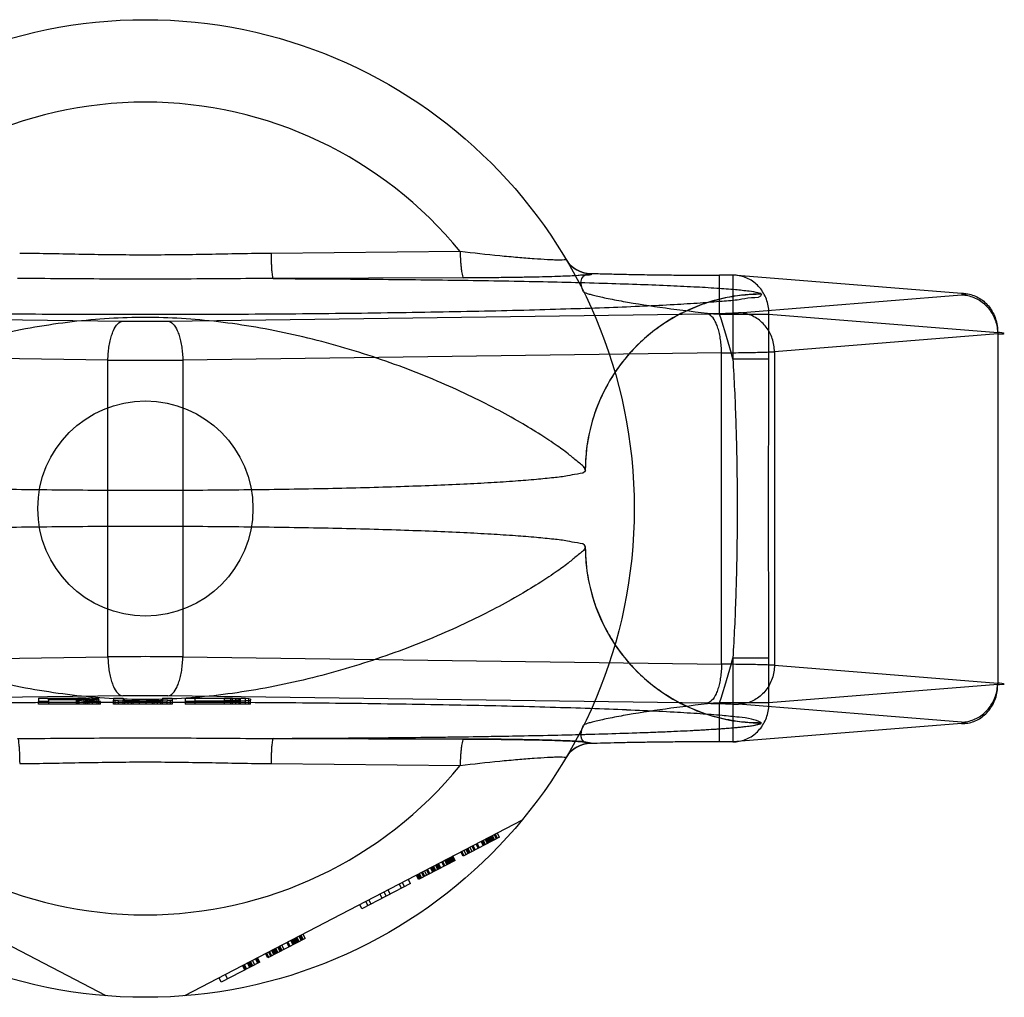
# Model space of a CAD drawing. Header units: millimetres. Extents: x 0 to 297, y 0 to 210.
# Tile 6 of 256: x 143.497 to 144.101, y 91.825 to 92.425. Entities that reach past the tile are written whole.
import ezdxf

# ---------------------------------------------------------------- set-up
doc = ezdxf.new("R2010")
doc.units = ezdxf.units.MM
doc.header["$LTSCALE"] = 16.335
doc.layers.get('0').update_dxf_attribs({"linetype": 'CONTINUOUS'})
doc.layers.add('001-M31079-X02', color=7, linetype='CONTINUOUS')

msp = doc.modelspace()

# ---------------------------------------------------------------- linework, layer by layer
at = {"color": 7, "linetype": 'Continuous'}
msp.add_circle((143.5742, 92.12546), 0.066, dxfattribs=at)
at = {"layer": '001-M31079-X02', "color": 9, "linetype": 'Continuous'}
for p, q in [((143.76739, 92.28317), (143.65131, 92.28204)), ((143.84768, 92.26977), (143.84783, 92.26951)), ((143.92659, 92.24466), (143.92659, 92.26866)), ((143.93473, 92.26865), (143.92659, 92.26865)), ((143.93473, 92.26866), (143.93473, 92.21715)), ((144.07506, 92.25747), (143.93473, 92.26865)), ((143.76957, 92.26696), (143.65256, 92.26657)), ((143.9381, 92.24565), (144.07506, 92.25656)), ((143.9522, 92.25692), (143.95218, 92.25706)), ((143.22979, 92.245), (143.56043, 92.24048)), ((143.58798, 92.24048), (143.91862, 92.245)), ((143.92659, 92.24466), (143.9569, 92.24466)), ((143.9569, 92.21715), (143.9569, 92.24466)), ((143.9569, 92.24466), (144.09723, 92.23348)), ((144.09723, 92.23257), (143.96027, 92.22166)), ((144.09723, 92.23348), (144.09723, 92.01745)), ((143.55124, 92.2165), (143.2206, 92.22102)), ((143.9278, 92.22102), (143.59716, 92.2165)), ((143.9278, 92.02991), (143.9278, 92.22102)), ((143.96027, 92.22166), (143.96027, 92.02927)), ((143.55124, 92.03443), (143.55124, 92.2165)), ((143.59716, 92.2165), (143.59716, 92.03443)), ((143.9569, 92.21715), (143.93473, 92.21715)), ((143.2206, 92.02991), (143.55124, 92.03443)), ((143.59716, 92.03443), (143.9278, 92.02991)), ((143.93473, 92.03378), (143.93473, 91.98227)), ((143.93473, 92.03378), (143.9569, 92.03378)), ((143.9569, 92.00627), (143.9569, 92.03378)), ((143.96027, 92.02927), (144.09723, 92.01836)), ((144.09723, 92.01745), (143.9569, 92.00627)), ((143.92659, 91.98227), (143.92659, 92.00627)), ((143.9569, 92.00627), (143.92659, 92.00627)), ((143.65131, 91.96889), (143.76739, 91.96775))]:
    msp.add_line(p, q, dxfattribs=at)
at = {"layer": '001-M31079-X02', "color": 6, "linetype": 'Continuous'}
for p, q in [((143.8442, 92.14898), (143.84419, 92.14912)), ((143.84419, 92.10181), (143.8442, 92.10195)), ((143.51468, 92.00796), (143.51468, 92.00884)), ((143.53368, 92.00884), (143.51468, 92.00884)), ((143.53268, 92.00546), (143.53268, 92.00903)), ((143.53368, 92.00546), (143.53368, 92.00884)), ((143.53368, 92.00884), (143.53668, 92.0088)), ((143.53668, 92.00546), (143.53668, 92.00882)), ((143.53668, 92.0088), (143.53868, 92.00872)), ((143.53868, 92.00834), (143.53668, 92.00825)), ((143.53768, 92.00546), (143.53768, 92.00901)), ((143.53868, 92.00546), (143.53868, 92.00876)), ((143.53868, 92.00872), (143.53968, 92.00859)), ((143.53968, 92.00846), (143.53868, 92.00834)), ((143.53968, 92.00546), (143.53968, 92.00859)), ((143.54168, 92.00546), (143.54168, 92.00888)), ((143.54468, 92.00546), (143.54468, 92.00872)), ((143.54568, 92.00546), (143.54568, 92.00842)), ((143.60468, 92.00546), (143.60468, 92.0088)), ((143.62268, 92.0088), (143.60468, 92.0088)), ((143.62268, 92.00546), (143.62268, 92.00903)), ((143.62268, 92.0088), (143.62668, 92.00876)), ((143.62668, 92.00546), (143.62668, 92.00878)), ((143.62668, 92.00876), (143.62968, 92.00867)), ((143.62768, 92.00546), (143.62768, 92.00897)), ((143.62968, 92.00546), (143.62968, 92.00872)), ((143.62968, 92.00867), (143.63168, 92.00855)), ((143.63168, 92.00546), (143.63168, 92.00893)), ((143.63168, 92.00855), (143.63268, 92.00838)), ((143.63268, 92.00546), (143.63268, 92.00838)), ((143.63568, 92.00546), (143.63568, 92.00876)), ((143.63768, 92.00546), (143.63768, 92.00859)), ((143.50868, 92.00546), (143.50868, 92.00707)), ((143.54668, 92.00546), (143.50868, 92.00546)), ((143.51468, 92.00821), (143.53368, 92.00821)), ((143.51468, 92.00707), (143.51468, 92.00546)), ((143.53168, 92.00796), (143.53168, 92.00546)), ((143.53668, 92.00825), (143.53368, 92.00821)), ((143.54668, 92.00546), (143.54668, 92.00707)), ((143.55468, 92.00546), (143.55468, 92.00775)), ((143.59068, 92.00546), (143.55468, 92.00546)), ((143.55568, 92.00546), (143.55568, 92.00754)), ((143.55768, 92.00546), (143.55768, 92.00737)), ((143.56068, 92.00546), (143.56068, 92.00775)), ((143.56168, 92.00546), (143.56168, 92.00758)), ((143.56368, 92.00546), (143.56368, 92.00741)), ((143.56568, 92.00546), (143.56568, 92.00716)), ((143.56668, 92.00546), (143.56668, 92.00735)), ((143.57068, 92.00546), (143.57068, 92.00733)), ((143.57468, 92.00546), (143.57468, 92.00735)), ((143.57868, 92.00546), (143.57868, 92.00741)), ((143.57968, 92.00546), (143.57968, 92.00709)), ((143.58168, 92.00546), (143.58168, 92.00745)), ((143.58368, 92.00546), (143.58368, 92.00758)), ((143.58468, 92.00546), (143.58468, 92.00775)), ((143.58768, 92.00546), (143.58768, 92.00737)), ((143.58968, 92.00546), (143.58968, 92.00754)), ((143.59068, 92.00775), (143.59068, 92.00546)), ((143.59868, 92.00707), (143.59868, 92.00546)), ((143.63868, 92.00546), (143.59868, 92.00546)), ((143.60468, 92.00733), (143.62268, 92.00733)), ((143.62668, 92.00737), (143.62268, 92.00733)), ((143.62968, 92.00745), (143.62668, 92.00737)), ((143.63168, 92.00758), (143.62968, 92.00745)), ((143.63268, 92.00775), (143.63168, 92.00758)), ((143.63868, 92.00546), (143.63868, 92.00775)), ((143.5502, 91.82643), (143.34301, 91.93428)), ((143.8054, 91.93428), (143.5982, 91.82643)), ((143.78661, 91.92112), (143.78522, 91.92378)), ((143.78723, 91.92144), (143.78584, 91.9241)), ((143.78785, 91.92177), (143.78646, 91.92443)), ((143.78708, 91.92475), (143.78847, 91.92209)), ((143.78971, 91.92274), (143.78833, 91.9254)), ((143.79033, 91.92306), (143.78895, 91.92572)), ((143.79157, 91.92371), (143.79019, 91.92637)), ((143.79157, 91.92371), (143.76922, 91.91207)), ((143.77605, 91.91562), (143.77467, 91.91829)), ((143.77667, 91.91595), (143.77529, 91.91861)), ((143.77853, 91.91692), (143.77715, 91.91958)), ((143.77916, 91.91724), (143.77777, 91.9199)), ((143.78164, 91.91853), (143.78025, 91.92119)), ((143.78226, 91.91886), (143.78087, 91.92152)), ((143.78288, 91.91918), (143.7815, 91.92184)), ((143.78412, 91.91983), (143.78274, 91.92249)), ((143.78474, 91.92015), (143.78336, 91.92281)), ((143.78536, 91.92047), (143.78398, 91.92313)), ((143.78599, 91.9208), (143.7846, 91.92346)), ((143.76225, 91.91182), (143.76363, 91.90916)), ((143.76425, 91.90948), (143.76287, 91.91214)), ((143.76922, 91.91207), (143.76784, 91.91473)), ((143.76984, 91.91239), (143.76846, 91.91505)), ((143.77108, 91.91304), (143.7697, 91.9157)), ((143.77233, 91.91369), (143.77094, 91.91635)), ((143.77295, 91.91401), (143.77156, 91.91667)), ((143.77357, 91.91433), (143.77218, 91.91699)), ((143.77481, 91.91498), (143.77342, 91.91764)), ((143.76425, 91.90948), (143.7419, 91.89785)), ((143.75184, 91.90302), (143.75045, 91.90568)), ((143.75246, 91.90334), (143.75107, 91.906)), ((143.7537, 91.90399), (143.75231, 91.90665)), ((143.75432, 91.90431), (143.75293, 91.90697)), ((143.75494, 91.90464), (143.75355, 91.9073)), ((143.75556, 91.90496), (143.75418, 91.90762)), ((143.75742, 91.90593), (143.75604, 91.90859)), ((143.75804, 91.90625), (143.75666, 91.90891)), ((143.75929, 91.9069), (143.7579, 91.90956)), ((143.75991, 91.90722), (143.75852, 91.90988)), ((143.76053, 91.90754), (143.75914, 91.91021)), ((143.76115, 91.90787), (143.75976, 91.91053)), ((143.76177, 91.90819), (143.76038, 91.91085)), ((143.76239, 91.90851), (143.76101, 91.91117)), ((143.76301, 91.90884), (143.76163, 91.9115)), ((143.7419, 91.89785), (143.74052, 91.90051)), ((143.74252, 91.89817), (143.74114, 91.90083)), ((143.74314, 91.89849), (143.74176, 91.90115)), ((143.74376, 91.89882), (143.74238, 91.90148)), ((143.74501, 91.89946), (143.74362, 91.90212)), ((143.74563, 91.89979), (143.74424, 91.90245)), ((143.74687, 91.90043), (143.74548, 91.90309)), ((143.74811, 91.90108), (143.74672, 91.90374)), ((143.74873, 91.9014), (143.74735, 91.90406)), ((143.75059, 91.90237), (143.74921, 91.90503)), ((143.75121, 91.9027), (143.74983, 91.90536)), ((143.73693, 91.89526), (143.70713, 91.87975)), ((143.73135, 91.89235), (143.72996, 91.89501)), ((143.73182, 91.89598), (143.73321, 91.89332)), ((143.73693, 91.89526), (143.73555, 91.89792)), ((143.71955, 91.88621), (143.71816, 91.88887)), ((143.72203, 91.8875), (143.72065, 91.89017)), ((143.72452, 91.8888), (143.72313, 91.89146)), ((143.70713, 91.87975), (143.70574, 91.88241)), ((143.71086, 91.88169), (143.70947, 91.88435)), ((143.71272, 91.88266), (143.71133, 91.88532)), ((143.66911, 91.86334), (143.6705, 91.86068)), ((143.67112, 91.861), (143.66973, 91.86366)), ((143.67236, 91.86165), (143.67097, 91.86431)), ((143.67236, 91.86165), (143.64939, 91.84969)), ((143.65932, 91.85486), (143.65793, 91.85752)), ((143.66242, 91.85647), (143.66104, 91.85914)), ((143.66305, 91.8568), (143.66166, 91.85946)), ((143.66491, 91.85777), (143.66352, 91.86043)), ((143.66553, 91.85809), (143.66414, 91.86075)), ((143.66615, 91.85841), (143.66476, 91.86108)), ((143.66677, 91.85874), (143.66539, 91.8614)), ((143.66739, 91.85906), (143.66601, 91.86172)), ((143.66801, 91.85938), (143.66663, 91.86204)), ((143.66863, 91.85971), (143.66725, 91.86237)), ((143.66988, 91.86035), (143.66849, 91.86301)), ((143.64939, 91.84969), (143.648, 91.85235)), ((143.65001, 91.85001), (143.64862, 91.85267)), ((143.65125, 91.85066), (143.64986, 91.85332)), ((143.65187, 91.85098), (143.65048, 91.85364)), ((143.65311, 91.85163), (143.65173, 91.85429)), ((143.65373, 91.85195), (143.65235, 91.85461)), ((143.65435, 91.85227), (143.65297, 91.85493)), ((143.65497, 91.8526), (143.65359, 91.85526)), ((143.65559, 91.85292), (143.65421, 91.85558)), ((143.65684, 91.85357), (143.65545, 91.85623)), ((143.65746, 91.85389), (143.65607, 91.85655)), ((143.65808, 91.85421), (143.65669, 91.85687)), ((143.64442, 91.8471), (143.62082, 91.83482)), ((143.63573, 91.84258), (143.63434, 91.84524)), ((143.63635, 91.8429), (143.63496, 91.84556)), ((143.63821, 91.84387), (143.63682, 91.84653)), ((143.63883, 91.84419), (143.63744, 91.84685)), ((143.63945, 91.84452), (143.63807, 91.84718)), ((143.64007, 91.84484), (143.63869, 91.8475)), ((143.64131, 91.84549), (143.63993, 91.84815)), ((143.64318, 91.84645), (143.64179, 91.84912)), ((143.6438, 91.84678), (143.64241, 91.84944)), ((143.64442, 91.8471), (143.64303, 91.84976)), ((143.62316, 91.83942), (143.62455, 91.83676)), ((143.63372, 91.84491), (143.6351, 91.84225)), ((143.62082, 91.83482), (143.61944, 91.83748))]:
    msp.add_line(p, q, dxfattribs=at)
at = {"layer": '001-M31079-X02', "color": 7, "linetype": 'Continuous'}
for p, q in [((143.56043, 92.01044), (143.22979, 92.00592)), ((143.50868, 92.00905), (143.50868, 92.00707)), ((143.50868, 92.00905), (143.53768, 92.00903)), ((143.53768, 92.00901), (143.53268, 92.00905)), ((143.54168, 92.00888), (143.53768, 92.00901)), ((143.54468, 92.00872), (143.54168, 92.00888)), ((143.54568, 92.00859), (143.54468, 92.00872)), ((143.54568, 92.00842), (143.54468, 92.00829)), ((143.54568, 92.00859), (143.54568, 92.00842)), ((143.55468, 92.00905), (143.55468, 92.00775)), ((143.55468, 92.00905), (143.56068, 92.00905)), ((143.56068, 92.00905), (143.56068, 92.00775)), ((143.58468, 92.00905), (143.58468, 92.00775)), ((143.58468, 92.00905), (143.59068, 92.00905)), ((143.91862, 92.00592), (143.58798, 92.01044)), ((143.59068, 92.00905), (143.59068, 92.00775)), ((143.59868, 92.00905), (143.59868, 92.00707)), ((143.59868, 92.00905), (143.62768, 92.00903)), ((143.62768, 92.00901), (143.62268, 92.00905)), ((143.63168, 92.00893), (143.62768, 92.00901)), ((143.62768, 92.00897), (143.63168, 92.00897)), ((143.63568, 92.00876), (143.63168, 92.00893)), ((143.63768, 92.00859), (143.63568, 92.00876)), ((143.63868, 92.00838), (143.63768, 92.00859)), ((143.63868, 92.00838), (143.63868, 92.00775)), ((143.51468, 92.00707), (143.50868, 92.00707)), ((143.51468, 92.00796), (143.51468, 92.00707)), ((143.53168, 92.00796), (143.51468, 92.00796)), ((143.53168, 92.00796), (143.53968, 92.00707)), ((143.53768, 92.00804), (143.54168, 92.00813)), ((143.54168, 92.00808), (143.53768, 92.00808)), ((143.54668, 92.00707), (143.53768, 92.00804)), ((143.54668, 92.00707), (143.53968, 92.00707)), ((143.54468, 92.00829), (143.54168, 92.00813)), ((143.55468, 92.00775), (143.55568, 92.00754)), ((143.55768, 92.00737), (143.55568, 92.00754)), ((143.56168, 92.0072), (143.55768, 92.00737)), ((143.56168, 92.00758), (143.56068, 92.00775)), ((143.56368, 92.00745), (143.56168, 92.00758)), ((143.56168, 92.0072), (143.56568, 92.00712)), ((143.56568, 92.00716), (143.56168, 92.00716)), ((143.56668, 92.00737), (143.56368, 92.00745)), ((143.56368, 92.00741), (143.56668, 92.00741)), ((143.56568, 92.00712), (143.57068, 92.00707)), ((143.57968, 92.00709), (143.56568, 92.00709)), ((143.57068, 92.00733), (143.56668, 92.00737)), ((143.56668, 92.00735), (143.57868, 92.00735)), ((143.57868, 92.00737), (143.57468, 92.00733)), ((143.57468, 92.00707), (143.57968, 92.00712)), ((143.58168, 92.00745), (143.57868, 92.00737)), ((143.57868, 92.00741), (143.58168, 92.00741)), ((143.57968, 92.00712), (143.58368, 92.0072)), ((143.58368, 92.00716), (143.57968, 92.00716)), ((143.58368, 92.00758), (143.58168, 92.00745)), ((143.58468, 92.00775), (143.58368, 92.00758)), ((143.58768, 92.00737), (143.58368, 92.0072)), ((143.58968, 92.00754), (143.58768, 92.00737)), ((143.58968, 92.00754), (143.59068, 92.00775)), ((143.62768, 92.00709), (143.59868, 92.00707)), ((143.62268, 92.00707), (143.62768, 92.00712)), ((143.62768, 92.00712), (143.63168, 92.0072)), ((143.63168, 92.00716), (143.62768, 92.00716)), ((143.63568, 92.00737), (143.63168, 92.0072)), ((143.63768, 92.00754), (143.63568, 92.00737)), ((143.63768, 92.00754), (143.63868, 92.00775)), ((144.07506, 91.99437), (143.9381, 92.00528)), ((144.07506, 91.99346), (143.93473, 91.98228)), ((143.95218, 91.99387), (143.9522, 91.99401)), ((143.95219, 91.99387), (143.9522, 91.99401)), ((144.07631, 91.99425), (144.0768, 91.99419)), ((144.07679, 91.99364), (144.07631, 91.99358)), ((144.07778, 91.99388), (144.07768, 91.99382)), ((143.65256, 91.98435), (143.76957, 91.98396)), ((143.76957, 91.98396), (143.65256, 91.98435)), ((143.84783, 91.98142), (143.84773, 91.98116)), ((143.93473, 91.98228), (143.92659, 91.98228))]:
    msp.add_line(p, q, dxfattribs=at)
at = {"layer": '001-M31079-X02', "color": 9, "linetype": 'Continuous'}
msp.add_lwpolyline([(144.07506, 92.25656), (144.07573, 92.25661), (144.07631, 92.25667), (144.07679, 92.25673), (144.07719, 92.25679), (144.07749, 92.25686), (144.07768, 92.25692), (144.07778, 92.25698), (144.07778, 92.25704), (144.07768, 92.25711), (144.07748, 92.25717), (144.07719, 92.25723), (144.07679, 92.25729), (144.07631, 92.25735), (144.07573, 92.25741), (144.07506, 92.25747)], dxfattribs=at)
at = {"layer": '001-M31079-X02', "color": 7, "linetype": 'Continuous'}
for points in [[(144.07506, 91.99437), (144.07573, 91.99431), (144.07631, 91.99425), (144.07679, 91.99419), (144.07719, 91.99413), (144.07749, 91.99407), (144.07768, 91.99401)], [(144.07769, 91.99382), (144.07749, 91.99376), (144.07719, 91.9937), (144.0768, 91.99364), (144.07631, 91.99358), (144.07573, 91.99352), (144.07506, 91.99346)], [(144.07769, 91.99401), (144.07778, 91.99395), (144.07778, 91.99389)]]:
    msp.add_lwpolyline(points, dxfattribs=at)
at = {"layer": '001-M31079-X02', "color": 9, "linetype": 'Continuous'}
msp.add_circle((143.5742, 92.12546), 0.3, dxfattribs=at)
for centre, radius, start, end in [((143.5742, 92.12546), 0.24939, 39.22687, 140.77313), ((143.84766, 92.28775), 0.01798, 210.69528, 270.04606), ((143.84781, 92.28749), 0.01798, 210.64175, 270.04998), ((143.5742, 92.12546), 0.372, 14.26856, 18.68809), ((143.5742, 93.28827), 1.04788, 269.2467, 270.7533), ((143.5742, 95.13144), 2.91504, 269.54869, 270.45131), ((143.5742, 89.11949), 2.91504, 89.54869, 90.45131), ((143.5742, 92.12546), 0.372, 341.31188, 345.73144), ((143.84766, 91.96318), 0.01798, 89.95395, 149.30561), ((143.84781, 91.96344), 0.01798, 89.95002, 149.35896), ((143.5742, 92.12546), 0.24939, 219.22687, 320.77313)]:
    msp.add_arc(centre, radius, start, end, dxfattribs=at)
at = {"layer": '001-M31079-X02', "color": 7, "linetype": 'Continuous'}
for centre, radius, start, end in [((143.5742, 90.96134), 1.04919, 89.24759, 90.75229), ((143.5742, 90.96266), 1.04788, 89.2467, 90.7533)]:
    msp.add_arc(centre, radius, start, end, dxfattribs=at)
at = {"layer": '001-M31079-X02', "color": 9, "linetype": 'Continuous'}
for points, knots in [([(143.65131, 92.28204), (143.63844, 92.28193), (143.61274, 92.28135), (143.5742, 92.28084), (143.53567, 92.28135), (143.50997, 92.28193), (143.49709, 92.28204)], [0, 0, 0, 0, 0.250402, 0.5, 0.749597, 1, 1, 1, 1]), ([(143.65131, 92.28204), (143.65134, 92.28012), (143.65139, 92.2773), (143.65158, 92.27371), (143.65171, 92.2708), (143.65215, 92.26874), (143.65216, 92.26676), (143.65256, 92.26657)], [0, 0, 0, 0, 0.368788, 0.542485, 0.696738, 0.916514, 1, 1, 1, 1]), ([(143.83234, 92.27833), (143.83254, 92.27799), (143.82946, 92.27799), (143.82792, 92.27788), (143.82424, 92.27801), (143.81947, 92.27822), (143.81216, 92.27869), (143.8024, 92.27946), (143.78727, 92.28087), (143.77548, 92.28219), (143.76739, 92.28317)], [0, 0, 0, 0, 0.018013, 0.07705, 0.121027, 0.173696, 0.301794, 0.454459, 0.625184, 1, 1, 1, 1]), ([(143.76739, 92.28317), (143.76742, 92.28117), (143.76753, 92.27821), (143.76782, 92.27445), (143.76813, 92.27139), (143.7686, 92.26916), (143.76909, 92.26709), (143.76957, 92.26696)], [0, 0, 0, 0, 0.363493, 0.536116, 0.689946, 0.910286, 1, 1, 1, 1]), ([(143.84783, 92.26951), (143.84866, 92.26826), (143.84282, 92.26893), (143.83962, 92.26828), (143.83443, 92.26815), (143.82864, 92.26787), (143.82154, 92.26767), (143.81337, 92.26746), (143.80404, 92.26729), (143.79355, 92.26714), (143.78194, 92.26703), (143.77381, 92.26698), (143.76957, 92.26696)], [0, 0, 0, 0, 0.057492, 0.104757, 0.166135, 0.241761, 0.331747, 0.436176, 0.555217, 0.689026, 0.837581, 1, 1, 1, 1]), ([(143.84311, 92.25847), (143.84249, 92.25972), (143.84168, 92.26212), (143.84111, 92.26723), (143.84532, 92.27004), (143.84767, 92.26977)], [0, 0, 0, 0, 0.284732, 0.518108, 1, 1, 1, 1]), ([(143.84768, 92.26977), (143.85066, 92.26966), (143.857, 92.26947), (143.86699, 92.26922), (143.87791, 92.26902), (143.88954, 92.26885), (143.90167, 92.26873), (143.91408, 92.26866), (143.92242, 92.26865), (143.92659, 92.26865)], [0, 0, 0, 0, 0.11337, 0.240887, 0.380096, 0.528444, 0.683089, 0.841296, 1, 1, 1, 1]), ([(143.9569, 92.24466), (143.95692, 92.24606), (143.95672, 92.24887), (143.95575, 92.25295), (143.95413, 92.25679), (143.95192, 92.26024), (143.94917, 92.26322), (143.94597, 92.26563), (143.94242, 92.26739), (143.93863, 92.26845), (143.93602, 92.26866), (143.93473, 92.26865)], [0, 0, 0, 0, 0.115548, 0.230792, 0.344911, 0.457252, 0.568031, 0.677491, 0.785649, 0.893024, 1, 1, 1, 1]), ([(143.65256, 92.26657), (143.63473, 92.26657), (143.60032, 92.26619), (143.54808, 92.26619), (143.51368, 92.26657), (143.49585, 92.26657)], [0, 0, 0, 0, 0.341257, 0.658748, 1, 1, 1, 1]), ([(143.65256, 92.26657), (143.67068, 92.2665), (143.70643, 92.2663), (143.75886, 92.26575), (143.80832, 92.26495), (143.84697, 92.26404), (143.87514, 92.26314), (143.89363, 92.26244), (143.90999, 92.26167), (143.92396, 92.26086), (143.93531, 92.26002), (143.94369, 92.25915), (143.94894, 92.25839), (143.95132, 92.25769), (143.9521, 92.2573), (143.95218, 92.25706)], [0, 0, 0, 0, 0.18118, 0.357364, 0.524063, 0.675654, 0.743813, 0.805753, 0.860607, 0.907519, 0.945645, 0.974167, 0.992352, 0.997444, 1, 1, 1, 1]), ([(143.9522, 92.25692), (143.95224, 92.25476), (143.94474, 92.25495), (143.93803, 92.25326), (143.92699, 92.25248), (143.9139, 92.25138), (143.89779, 92.25045), (143.87917, 92.24952), (143.85806, 92.24866), (143.83468, 92.24786), (143.80921, 92.24713), (143.78184, 92.24648), (143.7528, 92.24591), (143.72233, 92.24543), (143.69066, 92.24504), (143.65807, 92.24474), (143.62479, 92.24454), (143.59111, 92.24444), (143.55729, 92.24444), (143.52361, 92.24454), (143.49034, 92.24474), (143.45774, 92.24504), (143.42608, 92.24543), (143.3956, 92.24591), (143.36657, 92.24648), (143.3392, 92.24713), (143.31372, 92.24786), (143.29034, 92.24866), (143.26924, 92.24952), (143.25062, 92.25045), (143.2345, 92.25138), (143.22142, 92.25248), (143.21037, 92.25326), (143.20367, 92.25495), (143.19617, 92.25476), (143.19621, 92.25692)], [0, 0, 0, 0, 0.008547, 0.018621, 0.032539, 0.050201, 0.071472, 0.096183, 0.124137, 0.15511, 0.188853, 0.225095, 0.263544, 0.303893, 0.345816, 0.388976, 0.433028, 0.477618, 0.522387, 0.566976, 0.611028, 0.654189, 0.696112, 0.73646, 0.77491, 0.811152, 0.844894, 0.875867, 0.903821, 0.928532, 0.949803, 0.967465, 0.981383, 0.991457, 1, 1, 1, 1]), ([(143.84311, 92.25847), (143.84322, 92.25824), (143.84406, 92.25792), (143.84552, 92.25735), (143.84794, 92.25669), (143.85109, 92.2559), (143.85499, 92.25503), (143.86141, 92.2537), (143.87533, 92.25113), (143.89773, 92.24778), (143.91659, 92.24564), (143.92659, 92.24466)], [0, 0, 0, 0, 0.009066, 0.028397, 0.057799, 0.096568, 0.143882, 0.198874, 0.328449, 0.644516, 1, 1, 1, 1]), ([(143.9522, 92.25692), (143.94789, 92.25692), (143.93921, 92.2564), (143.92647, 92.25408), (143.91425, 92.25031), (143.90266, 92.24518), (143.89174, 92.23874), (143.88154, 92.23097), (143.87226, 92.22197), (143.864, 92.21178), (143.857, 92.20057), (143.85136, 92.18847), (143.84723, 92.17565), (143.84473, 92.16239), (143.84417, 92.1534), (143.84417, 92.14898)], [0, 0, 0, 0, 0.0763, 0.153503, 0.228562, 0.30215, 0.377279, 0.452453, 0.528555, 0.605385, 0.683975, 0.761952, 0.841026, 0.921748, 1, 1, 1, 1]), ([(143.95218, 92.25706), (143.94564, 92.25705), (143.93213, 92.25582), (143.91209, 92.25008), (143.89277, 92.24013), (143.87548, 92.22616), (143.86139, 92.20892), (143.8513, 92.18955), (143.84545, 92.16937), (143.84419, 92.15573), (143.84419, 92.14912)], [0, 0, 0, 0, 0.115883, 0.238876, 0.367183, 0.498434, 0.629909, 0.758865, 0.88286, 1, 1, 1, 1]), ([(144.07506, 92.25747), (144.07635, 92.25748), (144.07896, 92.25727), (144.08275, 92.25621), (144.0863, 92.25445), (144.0895, 92.25204), (144.09225, 92.24906), (144.09447, 92.2456), (144.09608, 92.24177), (144.09705, 92.23769), (144.09725, 92.23488), (144.09723, 92.23348)], [0, 0, 0, 0, 0.107071, 0.214436, 0.322617, 0.432029, 0.542926, 0.655374, 0.769251, 0.884267, 1, 1, 1, 1]), ([(144.07506, 92.25656), (144.07634, 92.25654), (144.07891, 92.25626), (144.08264, 92.25513), (144.08614, 92.25333), (144.08931, 92.25091), (144.09204, 92.24794), (144.09427, 92.24452), (144.09593, 92.24074), (144.09696, 92.23672), (144.09721, 92.23395), (144.09723, 92.23257)], [0, 0, 0, 0, 0.106484, 0.213746, 0.322191, 0.432075, 0.543475, 0.656289, 0.770256, 0.884983, 1, 1, 1, 1]), ([(143.91862, 92.245), (143.92029, 92.24503), (143.92348, 92.24508), (143.92802, 92.24518), (143.93285, 92.24534), (143.93615, 92.24549), (143.9381, 92.24565)], [0, 0, 0, 0, 0.256684, 0.492155, 0.698258, 1, 1, 1, 1]), ([(143.9278, 92.22102), (143.92779, 92.22238), (143.92767, 92.22507), (143.92723, 92.22901), (143.92655, 92.23272), (143.92565, 92.2361), (143.92426, 92.23974), (143.92238, 92.24319), (143.91978, 92.24491), (143.91862, 92.245)], [0, 0, 0, 0, 0.151138, 0.298633, 0.438885, 0.568621, 0.685099, 0.871012, 1, 1, 1, 1]), ([(143.96027, 92.22166), (143.96026, 92.22303), (143.96001, 92.22578), (143.959, 92.22972), (143.95741, 92.23342), (143.95527, 92.23679), (143.95259, 92.23978), (143.94945, 92.24226), (143.94589, 92.24415), (143.94207, 92.24534), (143.93941, 92.24563), (143.9381, 92.24565)], [0, 0, 0, 0, 0.114278, 0.227862, 0.337251, 0.447769, 0.558103, 0.669208, 0.779366, 0.89094, 1, 1, 1, 1]), ([(143.84419, 92.14912), (143.84369, 92.1512), (143.83948, 92.15395), (143.83404, 92.15893), (143.82619, 92.16447), (143.8162, 92.17119), (143.80369, 92.17876), (143.78885, 92.18696), (143.77183, 92.19547), (143.75289, 92.20398), (143.73239, 92.21218), (143.7107, 92.21977), (143.6882, 92.22654), (143.66525, 92.23228), (143.64216, 92.23687), (143.6192, 92.24021), (143.59657, 92.24225), (143.5742, 92.24296), (143.55184, 92.24225), (143.5292, 92.24021), (143.50624, 92.23687), (143.48316, 92.23228), (143.46021, 92.22654), (143.43771, 92.21977), (143.41601, 92.21218), (143.39551, 92.20398), (143.37658, 92.19547), (143.35955, 92.18696), (143.34472, 92.17876), (143.33221, 92.17119), (143.32221, 92.16447), (143.31436, 92.15893), (143.30893, 92.15395), (143.30471, 92.1512), (143.30422, 92.14912)], [0, 0, 0, 0, 0.011062, 0.022915, 0.03922, 0.060002, 0.085183, 0.114461, 0.147351, 0.183231, 0.221387, 0.261083, 0.301626, 0.342414, 0.382947, 0.422865, 0.461915, 0.5, 0.538086, 0.577136, 0.617053, 0.657587, 0.698375, 0.738918, 0.778614, 0.816769, 0.852649, 0.885539, 0.914818, 0.939999, 0.960781, 0.977085, 0.988938, 1, 1, 1, 1]), ([(143.55124, 92.2165), (143.55126, 92.21786), (143.55138, 92.22055), (143.55181, 92.22449), (143.5525, 92.2282), (143.5534, 92.23158), (143.55479, 92.23522), (143.55667, 92.23867), (143.55927, 92.24039), (143.56043, 92.24048)], [0, 0, 0, 0, 0.151138, 0.298634, 0.438886, 0.568622, 0.6851, 0.871012, 1, 1, 1, 1]), ([(143.58798, 92.24048), (143.58914, 92.24039), (143.59174, 92.23867), (143.59362, 92.23522), (143.59501, 92.23158), (143.59591, 92.2282), (143.59659, 92.22449), (143.59703, 92.22055), (143.59715, 92.21786), (143.59716, 92.2165)], [0, 0, 0, 0, 0.128985, 0.314897, 0.431375, 0.561112, 0.701364, 0.848861, 1, 1, 1, 1]), ([(144.09723, 92.23257), (144.09858, 92.23263), (144.10398, 92.23272), (144.09859, 92.23341), (144.09723, 92.23348)], [0, 0, 0, 0, 0.497887, 1, 1, 1, 1]), ([(143.9278, 92.22102), (143.93015, 92.22104), (143.93467, 92.22108), (143.94116, 92.22116), (143.94703, 92.22126), (143.95217, 92.22138), (143.95651, 92.2215), (143.95912, 92.2216), (143.96027, 92.22166)], [0, 0, 0, 0, 0.216747, 0.417772, 0.599472, 0.758798, 0.893087, 1, 1, 1, 1]), ([(143.93473, 92.21715), (143.9355, 92.20465), (143.93661, 92.18005), (143.9374, 92.14352), (143.9374, 92.10741), (143.93661, 92.07088), (143.9355, 92.04628), (143.93473, 92.03378)], [0, 0, 0, 0, 0.204736, 0.40264, 0.597353, 0.795252, 1, 1, 1, 1]), ([(143.9569, 92.03378), (143.9569, 92.04909), (143.95672, 92.07965), (143.95654, 92.12546), (143.95672, 92.17128), (143.9569, 92.20184), (143.9569, 92.21715)], [0, 0, 0, 0, 0.250466, 0.5, 0.749534, 1, 1, 1, 1]), ([(143.84419, 92.10181), (143.84369, 92.09972), (143.83948, 92.09698), (143.83404, 92.092), (143.82619, 92.08645), (143.8162, 92.07974), (143.80369, 92.07217), (143.78885, 92.06397), (143.77183, 92.05546), (143.7529, 92.04695), (143.7324, 92.03875), (143.71071, 92.03116), (143.68821, 92.02439), (143.66526, 92.01865), (143.64217, 92.01406), (143.61921, 92.01072), (143.59657, 92.00868), (143.5742, 92.00797), (143.55184, 92.00868), (143.5292, 92.01072), (143.50623, 92.01406), (143.48315, 92.01865), (143.4602, 92.02439), (143.4377, 92.03116), (143.41601, 92.03875), (143.39551, 92.04695), (143.37658, 92.05546), (143.35955, 92.06397), (143.34472, 92.07217), (143.33221, 92.07974), (143.32221, 92.08645), (143.31436, 92.092), (143.30893, 92.09698), (143.30471, 92.09972), (143.30422, 92.10181)], [0, 0, 0, 0, 0.011065, 0.022918, 0.039222, 0.060003, 0.085182, 0.114458, 0.147344, 0.183222, 0.221375, 0.261069, 0.30161, 0.342396, 0.38293, 0.422849, 0.461905, 0.5, 0.538095, 0.577151, 0.61707, 0.657604, 0.69839, 0.738931, 0.778625, 0.816778, 0.852656, 0.885543, 0.914818, 0.939997, 0.960778, 0.977083, 0.988936, 1, 1, 1, 1]), ([(143.84417, 92.10195), (143.84417, 92.09765), (143.84469, 92.08898), (143.84701, 92.07626), (143.85079, 92.06404), (143.85592, 92.05245), (143.86237, 92.04153), (143.87015, 92.03133), (143.87916, 92.02206), (143.88936, 92.01381), (143.90059, 92.00681), (143.9127, 92.00118), (143.92553, 91.99705), (143.93879, 91.99456), (143.94778, 91.99401), (143.9522, 91.99401)], [0, 0, 0, 0, 0.076158, 0.153158, 0.228334, 0.301941, 0.37695, 0.452289, 0.528431, 0.605124, 0.6839, 0.761958, 0.840937, 0.921804, 1, 1, 1, 1]), ([(143.84419, 92.10181), (143.84419, 92.0952), (143.84545, 92.08156), (143.8513, 92.06138), (143.86139, 92.04201), (143.87548, 92.02477), (143.89277, 92.0108), (143.91209, 92.00084), (143.93213, 91.99511), (143.94564, 91.99387), (143.95218, 91.99387)], [0, 0, 0, 0, 0.11714, 0.241135, 0.370091, 0.501566, 0.632817, 0.761124, 0.884117, 1, 1, 1, 1]), ([(143.55124, 92.03443), (143.55126, 92.03307), (143.55138, 92.03037), (143.55181, 92.02643), (143.5525, 92.02273), (143.5534, 92.01935), (143.55479, 92.01571), (143.55667, 92.01226), (143.55927, 92.01054), (143.56043, 92.01044)], [0, 0, 0, 0, 0.151137, 0.298632, 0.438883, 0.568619, 0.685097, 0.871011, 1, 1, 1, 1]), ([(143.58798, 92.01044), (143.58913, 92.01054), (143.59167, 92.0122), (143.59353, 92.01554), (143.59493, 92.0191), (143.59585, 92.02246), (143.59657, 92.02623), (143.59702, 92.03026), (143.59715, 92.03304), (143.59716, 92.03443)], [0, 0, 0, 0, 0.127785, 0.306685, 0.420766, 0.55075, 0.69237, 0.845348, 1, 1, 1, 1]), ([(143.9278, 92.02991), (143.92779, 92.02855), (143.92767, 92.02585), (143.92723, 92.02191), (143.92655, 92.01821), (143.92565, 92.01483), (143.92426, 92.01119), (143.92238, 92.00774), (143.91978, 92.00602), (143.91862, 92.00592)], [0, 0, 0, 0, 0.151137, 0.298632, 0.438883, 0.568619, 0.685097, 0.871011, 1, 1, 1, 1]), ([(143.96027, 92.02927), (143.95912, 92.02932), (143.95651, 92.02942), (143.95217, 92.02955), (143.94702, 92.02966), (143.94116, 92.02976), (143.93467, 92.02985), (143.93015, 92.02989), (143.9278, 92.02991)], [0, 0, 0, 0, 0.106969, 0.24139, 0.400755, 0.582395, 0.783355, 1, 1, 1, 1]), ([(143.96027, 92.02927), (143.96026, 92.02789), (143.96, 92.02512), (143.95897, 92.0211), (143.95732, 92.01732), (143.95509, 92.0139), (143.95235, 92.01093), (143.94919, 92.00851), (143.94568, 92.0067), (143.94196, 92.00558), (143.93938, 92.0053), (143.9381, 92.00528)], [0, 0, 0, 0, 0.115018, 0.229746, 0.343713, 0.456528, 0.567928, 0.677812, 0.786256, 0.893517, 1, 1, 1, 1]), ([(144.07506, 91.99437), (144.07634, 91.99439), (144.07891, 91.99467), (144.08264, 91.99579), (144.08614, 91.9976), (144.08931, 92.00002), (144.09204, 92.00299), (144.09427, 92.00641), (144.09593, 92.01019), (144.09696, 92.01421), (144.09721, 92.01697), (144.09723, 92.01836)], [0, 0, 0, 0, 0.106478, 0.213739, 0.322185, 0.432069, 0.54347, 0.656285, 0.770253, 0.884982, 1, 1, 1, 1]), ([(144.07506, 91.99346), (144.07635, 91.99344), (144.07893, 91.99365), (144.08265, 91.99468), (144.08612, 91.99637), (144.08926, 91.99868), (144.09203, 92.0016), (144.09431, 92.00503), (144.09601, 92.00893), (144.09704, 92.01311), (144.09725, 92.01601), (144.09723, 92.01745)], [0, 0, 0, 0, 0.106359, 0.212591, 0.316219, 0.423151, 0.53269, 0.646153, 0.761699, 0.881375, 1, 1, 1, 1]), ([(144.09723, 92.01745), (144.09858, 92.01751), (144.10398, 92.0176), (144.09859, 92.01829), (144.09723, 92.01836)], [0, 0, 0, 0, 0.497887, 1, 1, 1, 1]), ([(143.92659, 92.00627), (143.91659, 92.00529), (143.89773, 92.00315), (143.87533, 91.9998), (143.86141, 91.99723), (143.85499, 91.9959), (143.85109, 91.99503), (143.84794, 91.99423), (143.84552, 91.99358), (143.84406, 91.99301), (143.84322, 91.99269), (143.84311, 91.99246)], [0, 0, 0, 0, 0.355482, 0.671549, 0.801125, 0.856117, 0.903432, 0.942201, 0.971603, 0.990934, 1, 1, 1, 1]), ([(143.93473, 91.98228), (143.93601, 91.98226), (143.93861, 91.98247), (143.9424, 91.98352), (143.94596, 91.98529), (143.94916, 91.9877), (143.95191, 91.99068), (143.95413, 91.99414), (143.95575, 91.99798), (143.95672, 92.00206), (143.95692, 92.00487), (143.9569, 92.00627)], [0, 0, 0, 0, 0.105867, 0.213506, 0.322247, 0.431686, 0.542546, 0.655169, 0.769173, 0.884293, 1, 1, 1, 1]), ([(143.84767, 91.98116), (143.84602, 91.98097), (143.84166, 91.98202), (143.8413, 91.98812), (143.84249, 91.99121), (143.84311, 91.99246)], [0, 0, 0, 0, 0.328728, 0.723529, 1, 1, 1, 1]), ([(143.49585, 91.98435), (143.5137, 91.98435), (143.54809, 91.98474), (143.60032, 91.98474), (143.6347, 91.98435), (143.65256, 91.98435)], [0, 0, 0, 0, 0.341795, 0.658236, 1, 1, 1, 1]), ([(143.49585, 91.98435), (143.49624, 91.98417), (143.49626, 91.9822), (143.49669, 91.98015), (143.49683, 91.97725), (143.49701, 91.97365), (143.49707, 91.97081), (143.49709, 91.96889)], [0, 0, 0, 0, 0.082634, 0.301116, 0.455166, 0.62915, 1, 1, 1, 1]), ([(143.65256, 91.98435), (143.65216, 91.98417), (143.65215, 91.98219), (143.65171, 91.98013), (143.65158, 91.97722), (143.65139, 91.97363), (143.65134, 91.9708), (143.65131, 91.96889)], [0, 0, 0, 0, 0.083486, 0.303262, 0.457516, 0.631212, 1, 1, 1, 1]), ([(143.76957, 91.98396), (143.76909, 91.98384), (143.7686, 91.98176), (143.76813, 91.97954), (143.76782, 91.97648), (143.76753, 91.97271), (143.76742, 91.96975), (143.76739, 91.96775)], [0, 0, 0, 0, 0.089714, 0.310054, 0.463883, 0.636507, 1, 1, 1, 1]), ([(143.76739, 91.96775), (143.77548, 91.96874), (143.78727, 91.97005), (143.8024, 91.97146), (143.81216, 91.97224), (143.81947, 91.97271), (143.82424, 91.97292), (143.82792, 91.97305), (143.82946, 91.97294), (143.83254, 91.97294), (143.83234, 91.9726)], [0, 0, 0, 0, 0.374817, 0.545542, 0.698207, 0.826304, 0.878974, 0.92295, 0.981987, 1, 1, 1, 1]), ([(143.49709, 91.96889), (143.50997, 91.969), (143.53567, 91.96958), (143.5742, 91.97008), (143.61274, 91.96958), (143.63844, 91.969), (143.65131, 91.96889)], [0, 0, 0, 0, 0.250402, 0.5, 0.749597, 1, 1, 1, 1])]:
    msp.add_open_spline(points, degree=3, knots=knots, dxfattribs=at)
at = {"layer": '001-M31079-X02', "color": 6, "linetype": 'Continuous'}
for points, knots in [([(143.8442, 92.14898), (143.8442, 92.14717), (143.83837, 92.14665), (143.83279, 92.14521), (143.82399, 92.14424), (143.81348, 92.14315), (143.80061, 92.14215), (143.78575, 92.1412), (143.76896, 92.14031), (143.75042, 92.1395), (143.73028, 92.13878), (143.70873, 92.13814), (143.68597, 92.1376), (143.66219, 92.13717), (143.63763, 92.13683), (143.61249, 92.13661), (143.587, 92.1365), (143.5614, 92.1365), (143.53592, 92.13661), (143.51078, 92.13683), (143.48621, 92.13717), (143.46244, 92.1376), (143.43967, 92.13814), (143.41813, 92.13878), (143.39799, 92.1395), (143.37944, 92.14031), (143.36265, 92.1412), (143.3478, 92.14215), (143.33492, 92.14315), (143.32442, 92.14424), (143.31562, 92.14521), (143.31004, 92.14665), (143.3042, 92.14717), (143.3042, 92.14898)], [0, 0, 0, 0, 0.010015, 0.021409, 0.037072, 0.05689, 0.080695, 0.108276, 0.139387, 0.173749, 0.211051, 0.250956, 0.293105, 0.337118, 0.382597, 0.429133, 0.476308, 0.523695, 0.570869, 0.617406, 0.662885, 0.706897, 0.749046, 0.788951, 0.826253, 0.860614, 0.891725, 0.919306, 0.94311, 0.962928, 0.978592, 0.989985, 1, 1, 1, 1]), ([(143.8442, 92.10195), (143.8442, 92.10376), (143.83837, 92.10428), (143.83279, 92.10572), (143.82399, 92.10669), (143.81348, 92.10778), (143.80061, 92.10877), (143.78575, 92.10973), (143.76896, 92.11061), (143.75042, 92.11142), (143.73028, 92.11215), (143.70873, 92.11279), (143.68597, 92.11332), (143.66219, 92.11376), (143.63763, 92.11409), (143.61249, 92.11432), (143.587, 92.11443), (143.5614, 92.11443), (143.53592, 92.11432), (143.51078, 92.11409), (143.48621, 92.11376), (143.46244, 92.11332), (143.43968, 92.11279), (143.41813, 92.11215), (143.39799, 92.11142), (143.37944, 92.11061), (143.36265, 92.10973), (143.3478, 92.10877), (143.33492, 92.10778), (143.32442, 92.10669), (143.31562, 92.10572), (143.31004, 92.10428), (143.3042, 92.10376), (143.3042, 92.10195)], [0, 0, 0, 0, 0.010015, 0.021409, 0.037073, 0.056891, 0.080696, 0.108277, 0.139389, 0.17375, 0.211052, 0.250957, 0.293106, 0.337118, 0.382597, 0.429133, 0.476307, 0.523694, 0.570868, 0.617404, 0.662883, 0.706895, 0.749044, 0.788949, 0.826251, 0.860612, 0.891723, 0.919305, 0.943109, 0.962927, 0.978591, 0.989985, 1, 1, 1, 1])]:
    msp.add_open_spline(points, degree=3, knots=knots, dxfattribs=at)
at = {"layer": '001-M31079-X02', "color": 7, "linetype": 'Continuous'}
for points, knots in [([(143.9522, 91.99401), (143.95026, 91.99508), (143.94581, 91.99657), (143.9376, 91.99743), (143.92716, 91.99855), (143.91384, 91.99951), (143.89781, 92.00049), (143.87917, 92.0014), (143.85807, 92.00227), (143.83469, 92.00307), (143.80922, 92.0038), (143.78185, 92.00445), (143.75282, 92.00502), (143.72235, 92.0055), (143.69069, 92.00589), (143.65809, 92.00619), (143.62481, 92.00639), (143.59113, 92.00649), (143.55732, 92.00649), (143.52364, 92.00639), (143.49036, 92.00619), (143.45776, 92.00589), (143.4261, 92.0055), (143.39562, 92.00502), (143.36658, 92.00445), (143.33921, 92.0038), (143.31374, 92.00307), (143.29035, 92.00227), (143.26925, 92.00141), (143.25061, 92.00049), (143.23457, 91.99951), (143.22125, 91.99855), (143.21082, 91.99743), (143.20259, 91.99657), (143.19814, 91.99508), (143.1962, 91.99401)], [0, 0, 0, 0, 0.008547, 0.01862, 0.032536, 0.050196, 0.071465, 0.096173, 0.124124, 0.155094, 0.188834, 0.225073, 0.26352, 0.303866, 0.345788, 0.388947, 0.432998, 0.477587, 0.522356, 0.566946, 0.610999, 0.654161, 0.696085, 0.736435, 0.774887, 0.81113, 0.844876, 0.87585, 0.903806, 0.928519, 0.949791, 0.967455, 0.981375, 0.991451, 1, 1, 1, 1]), ([(143.9522, 91.99401), (143.95026, 91.99508), (143.94581, 91.99657), (143.93759, 91.99743), (143.92716, 91.99855), (143.91384, 91.99951), (143.89781, 92.00049), (143.87916, 92.00141), (143.85806, 92.00227), (143.83468, 92.00307), (143.80921, 92.0038), (143.78184, 92.00445), (143.7528, 92.00502), (143.72233, 92.0055), (143.69066, 92.00589), (143.65807, 92.00619), (143.62479, 92.00639), (143.59111, 92.00649), (143.55729, 92.00649), (143.52361, 92.00639), (143.49034, 92.00619), (143.45774, 92.00589), (143.42608, 92.0055), (143.3956, 92.00502), (143.36657, 92.00445), (143.3392, 92.0038), (143.31372, 92.00307), (143.29034, 92.00227), (143.26924, 92.00141), (143.2506, 92.00049), (143.23457, 91.99951), (143.22125, 91.99855), (143.21081, 91.99743), (143.20259, 91.99657), (143.19814, 91.99508), (143.19621, 91.99401)], [0, 0, 0, 0, 0.008547, 0.018621, 0.032539, 0.050201, 0.071472, 0.096183, 0.124137, 0.15511, 0.188853, 0.225095, 0.263544, 0.303893, 0.345816, 0.388976, 0.433028, 0.477618, 0.522387, 0.566977, 0.611029, 0.654189, 0.696112, 0.73646, 0.77491, 0.811152, 0.844895, 0.875868, 0.903822, 0.928532, 0.949803, 0.967465, 0.981383, 0.991458, 1, 1, 1, 1]), ([(143.91862, 92.00592), (143.92029, 92.0059), (143.92348, 92.00585), (143.92802, 92.00574), (143.93285, 92.00558), (143.93615, 92.00544), (143.9381, 92.00528)], [0, 0, 0, 0, 0.256684, 0.492155, 0.698258, 1, 1, 1, 1]), ([(143.65256, 91.98435), (143.67068, 91.98443), (143.70643, 91.98463), (143.75886, 91.98518), (143.80832, 91.98598), (143.84697, 91.98689), (143.87514, 91.98778), (143.89363, 91.98849), (143.90999, 91.98925), (143.92396, 91.99007), (143.93531, 91.99091), (143.94369, 91.99177), (143.94894, 91.99254), (143.95132, 91.99324), (143.9521, 91.99363), (143.95218, 91.99387)], [0, 0, 0, 0, 0.18118, 0.357364, 0.524063, 0.675653, 0.743813, 0.805753, 0.860607, 0.907519, 0.945645, 0.974167, 0.992352, 0.997444, 1, 1, 1, 1]), ([(143.65256, 91.98435), (143.66517, 91.98441), (143.68901, 91.98453), (143.72309, 91.9848), (143.75401, 91.98515), (143.78242, 91.98556), (143.80863, 91.98603), (143.83273, 91.98655), (143.85475, 91.98714), (143.87464, 91.98777), (143.89234, 91.98844), (143.90779, 91.98914), (143.92095, 91.98989), (143.93178, 91.99061), (143.94022, 91.99143), (143.94686, 91.99209), (143.95054, 91.99312), (143.95219, 91.99387)], [0, 0, 0, 0, 0.126098, 0.238345, 0.340756, 0.435218, 0.522469, 0.602811, 0.676237, 0.74264, 0.801739, 0.853351, 0.897282, 0.933498, 0.961805, 0.982192, 1, 1, 1, 1]), ([(143.76957, 91.98396), (143.77384, 91.98395), (143.78198, 91.9839), (143.7936, 91.98379), (143.80405, 91.98364), (143.81335, 91.98346), (143.82152, 91.98327), (143.82856, 91.98304), (143.83448, 91.98282), (143.83929, 91.98255), (143.84364, 91.9823), (143.84636, 91.98186), (143.84783, 91.98142)], [0, 0, 0, 0, 0.163454, 0.31163, 0.444884, 0.563541, 0.667728, 0.757569, 0.833178, 0.89462, 0.941955, 1, 1, 1, 1]), ([(143.84783, 91.98142), (143.84637, 91.98186), (143.84367, 91.9823), (143.83934, 91.98255), (143.83453, 91.98281), (143.82861, 91.98304), (143.82156, 91.98327), (143.81337, 91.98346), (143.80404, 91.98364), (143.79355, 91.98379), (143.78194, 91.9839), (143.77381, 91.98395), (143.76957, 91.98396)], [0, 0, 0, 0, 0.057492, 0.104757, 0.166135, 0.241761, 0.331747, 0.436177, 0.555217, 0.689027, 0.837582, 1, 1, 1, 1]), ([(143.92659, 91.98228), (143.92293, 91.98228), (143.91562, 91.98227), (143.9047, 91.98221), (143.89395, 91.98212), (143.88353, 91.98199), (143.87357, 91.98183), (143.86423, 91.98164), (143.85567, 91.98142), (143.85023, 91.98125), (143.84766, 91.98116)], [0, 0, 0, 0, 0.13907, 0.278026, 0.414814, 0.547507, 0.674317, 0.793298, 0.902292, 1, 1, 1, 1])]:
    msp.add_open_spline(points, degree=3, knots=knots, dxfattribs=at)

doc.saveas('drawing.dxf')
